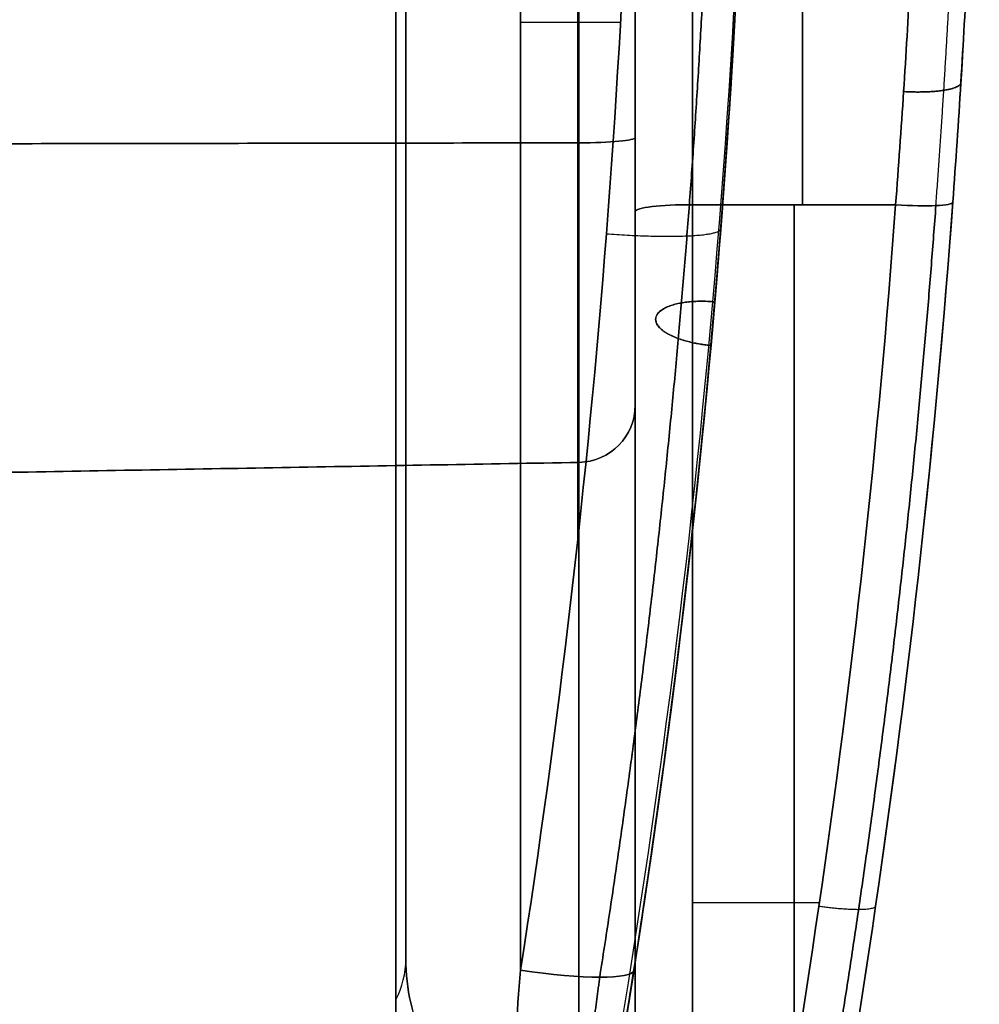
# Model space of a CAD drawing. Header units: millimetres. Extents: x 0 to 284, y -110 to 65.
# Tile 214 of 227: x 276 to 284, y -31 to -22. Entities that reach past the tile are written whole.
import ezdxf

# ---------------------------------------------------------------- set-up
doc = ezdxf.new("R2010")
doc.units = ezdxf.units.MM
doc.layers.add('Layer 01', color=7, linetype='Continuous', true_color=0x000000)

# ---------------------------------------------------------------- blocks, each defined once
blk = doc.blocks.new('Block 01')
at = {"layer": 'Layer 01'}
for p, q in [((278.9126, -35.6524), (278.9126, 35.6524)), ((279, -14, -24.1987), (279, -24.8255, -24.1987)), ((279, -14, 24.1987), (279, -24.8255, 24.1987)), ((281, -15.5228, 27.8579), (281, -27.4015, 27.8579)), ((281, -15.5254, -27.8215), (281, -27.435, -27.8215)), ((280.5087, -26.0635, 34.3), (261, -26.404, 34.3)), ((280.5087, -26.0635, -34.3), (261, -26.404, -34.3)), ((281, -27.2104, 28.0763), (281, -27.2104, 18.6576)), ((281, -27.3946, -18.6325), (281, -27.3946, -27.8655))]:
    blk.add_line(p, q, dxfattribs=at)
at = {"layer": 'Layer 01', "extrusion": (1, 2.4154e-17, 2.15275e-16)}
blk.add_arc((0, 181.3591, 280), 199.3591, 261.203107, 265.993218, dxfattribs=at)
at = {"layer": 'Layer 01', "extrusion": (1, -2.39283e-17, 2.13264e-16)}
blk.add_arc((0, -181.3591, 280), 199.3591, 94.006782, 98.796893, dxfattribs=at)
at = {"layer": 'Layer 01', "extrusion": (1, 2.40867e-17, 2.15908e-16)}
blk.add_arc((0, 181.3591, 279), 200.3591, 261.275587, 265.993218, dxfattribs=at)
at = {"layer": 'Layer 01', "extrusion": (-1, -2.43917e-17, 2.18642e-16)}
blk.add_arc((0, -181.3591, -279), 200.3591, 81.275587, 85.993218, dxfattribs=at)
at = {"layer": 'Layer 01', "extrusion": (-1, 8.82534e-18, 9.62188e-18)}
blk.add_arc((0, 0, -279), 34.6682, 293.81772, 331.23737, dxfattribs=at)
at = {"layer": 'Layer 01', "extrusion": (-1, -4.64193e-18, 5.06089e-18)}
blk.add_arc((0, 0, -279), 34.6682, 28.76263, 66.18228, dxfattribs=at)
at = {"layer": 'Layer 01', "extrusion": (-1, -9.13859e-18, 9.1711e-32)}
blk.add_arc((0, 0, -279), 34.6682, 293.81772, 323.75344, dxfattribs=at)
at = {"layer": 'Layer 01', "extrusion": (1, 0, 0)}
for centre, radius, start, end in [((0, 0, 278.9126), 35.077, 208.76263, 246.18228), ((0, 0, 278.9126), 35.077, 113.81772, 151.23737), ((-32.6, 32.6, 281), 7.0365, 270, 0)]:
    blk.add_arc(centre, radius, start, end, dxfattribs=at)
at = {"layer": 'Layer 01', "extrusion": (-1, 2.852e-19, 3.05424e-19)}
blk.add_arc((25, -28.5163, -281.5), 10, 96.79297, 169.28494, dxfattribs=at)
at = {"layer": 'Layer 01', "extrusion": (-1, -5.34007e-20, 5.71873e-20)}
blk.add_arc((25, 28.5163, -281.5), 10, 190.71506, 263.20703, dxfattribs=at)
at = {"layer": 'Layer 01', "extrusion": (-1, -1.72159e-17, 2.88712e-16)}
blk.add_arc((12, -84.75, -280.5087), 124.3135, 84.794876, 88.380129, dxfattribs=at)
at = {"layer": 'Layer 01', "extrusion": (-1, -2.77686e-13, -4.65684e-12)}
blk.add_arc((12, 84.75, -280.5087), 124.3135, 271.619871, 275.205124, dxfattribs=at)
at = {"layer": 'Layer 01', "extrusion": (-1, 1.72496e-17, 2.89278e-16)}
blk.add_arc((12, 84.75, -281), 123.8135, 271.619871, 275.205124, dxfattribs=at)
at = {"layer": 'Layer 01', "extrusion": (-1, -1.73141e-17, 2.9036e-16)}
blk.add_arc((12, -84.75, -281), 123.8135, 84.794876, 88.380129, dxfattribs=at)
at = {"layer": 'Layer 01', "extrusion": (1, 1.6455e-34, 1.46112e-34)}
blk.add_arc((-25, -28.5163, 281), 9.5, 0, 83.20703, dxfattribs=at)
at = {"layer": 'Layer 01', "extrusion": (1, -1.20879e-18, 1.07334e-18)}
blk.add_arc((-25, 28.5163, 281), 9.5, 276.79297, 0, dxfattribs=at)
at = {"layer": 'Layer 01', "extrusion": (-1, 0, 0)}
for centre, radius, start, end in [((12, -84.75, -281), 123.8135, 84.794876, 88.380129), ((25, -28.5163, -281), 9.5, 96.79297, 180), ((25, -28.5163, -282.4595), 10, 96.79297, 143.90466), ((25, 28.5163, -282.4595), 10, 216.09521, 263.20703), ((23, -36, -281), 2.5635, 275.20512, 0), ((23, 36, -281), 2.5635, 0, 84.79488), ((32.6, -32.6, -281), 7.0365, 90, 180), ((32.6, 32.6, -281), 7.0365, 180, 210), ((32.6, -32.6, -280.5087), 6.5365, 90, 180), ((32.6, 32.6, -280.5087), 6.5365, 180, 270)]:
    blk.add_arc(centre, radius, start, end, dxfattribs=at)
at = {"layer": 'Layer 01', "extrusion": (0, 0, -1)}
for centre, radius, end in [((-198.125, -17.5), 83.875, 191.940959), ((-198.125, -17.5), 85.875, 194.627089), ((-198.125, -17.5, -12.0082), 83.875, 186.974893), ((-198.125, -17.5, 12.0082), 83.875, 186.974893), ((-280.5, -25.5635, -34.3), 0.5, 269)]:
    blk.add_arc(centre, radius, 180, end, dxfattribs=at)
at = {"layer": 'Layer 01', "extrusion": (-1, -9.13859e-18, 0)}
for centre, radius, start, end in [((0, -181.3591, -279), 200.3591, 81.275587, 83.634402), ((0, 181.3591, -281), 201.8591, 276.79297, 278.207614), ((0, -181.3591, -281), 201.8591, 78.86762, 83.20703)]:
    blk.add_arc(centre, radius, start, end, dxfattribs=at)
at = {"layer": 'Layer 01', "extrusion": (0, -0.995876, 0.090722)}
blk.add_arc((280.5, -40.5017, 19.6392), 0.5, 271, 0, dxfattribs=at)
at = {"layer": 'Layer 01', "extrusion": (-1.39544e-15, -0.995876, -0.090722)}
blk.add_arc((280.5, 40.5017, 19.6392), 0.5, 360, 89, dxfattribs=at)
at = {"layer": 'Layer 01', "extrusion": (-1, -3.1493e-34, -2.87545e-34)}
blk.add_arc((23, -36, -281), 2.5635, 275.20512, 0, dxfattribs=at)
at = {"layer": 'Layer 01', "extrusion": (-1, -8.20379e-20, 7.49042e-20)}
blk.add_arc((23, 36, -281), 2.5635, 360, 84.79488, dxfattribs=at)
at = {"layer": 'Layer 01', "extrusion": (1, 9.96765e-18, 9.1009e-18)}
blk.add_arc((-23, -36, 280.5087), 3.0635, 180, 264.79488, dxfattribs=at)
at = {"layer": 'Layer 01', "extrusion": (1, 1.01777e-33, -9.29272e-34)}
blk.add_arc((-23, 36, 280.5087), 3.0635, 95.20512, 180, dxfattribs=at)
at = {"layer": 'Layer 01', "extrusion": (6.2151e-15, 0.99298, -0.118282)}
blk.add_arc((-281.5, -21.7731, -21.4515), 0.5, 0, 90, dxfattribs=at)
at = {"layer": 'Layer 01', "extrusion": (8.25728e-15, 0.99298, 0.118282)}
blk.add_arc((-281.5, 21.7731, -21.4515), 0.5, 270, 0, dxfattribs=at)
at = {"layer": 'Layer 01', "extrusion": (1, 4.35489e-17, 2.89998e-16)}
blk.add_arc((0, 181.3591, 281.5), 201.3591, 259.71243, 263.20703, dxfattribs=at)
at = {"layer": 'Layer 01', "extrusion": (1, -4.39498e-17, 2.92668e-16)}
blk.add_arc((0, -181.3591, 281.5), 201.3591, 96.79297, 100.28757, dxfattribs=at)
at = {"layer": 'Layer 01', "extrusion": (0.072789, 0.990346, -0.117968)}
blk.add_arc((-284.2498, -18.3093, -0.7757), 0.5, 180, 269.50323, dxfattribs=at)
at = {"layer": 'Layer 01', "extrusion": (0.072789, 0.990346, 0.117968)}
blk.add_arc((-284.2498, 18.3093, -0.7757), 0.5, 90.49677, 180, dxfattribs=at)
at = {"layer": 'Layer 01', "extrusion": (-1, 3.63312e-17, 2.28973e-16)}
blk.add_arc((0, 181.3591, -281), 201.8591, 276.79297, 281.238994, dxfattribs=at)
at = {"layer": 'Layer 01', "extrusion": (-1, 3.66863e-17, -2.32609e-16)}
blk.add_arc((0, -181.3591, -281), 201.8591, 78.86762, 83.20703, dxfattribs=at)
at = {"layer": 'Layer 01', "extrusion": (0, -6.10623e-16, -1)}
blk.add_arc((-280.5, -25.5635, 32.6), 0.5, 180, 269, dxfattribs=at)
at = {"layer": 'Layer 01'}
for centre, end in [((280.5, -25.5635, -36), 0), ((280.5, -25.5635, -34.3), 360)]:
    blk.add_arc(centre, 0.5, 271, end, dxfattribs=at)
at = {"layer": 'Layer 01', "extrusion": (-1.08445e-17, 1.06568e-17, -1)}
for centre in [(-280.5, -25.5635, -32.6), (-280.5, -25.5635, -36)]:
    blk.add_arc(centre, 0.5, 180, 269, dxfattribs=at)
at = {"layer": 'Layer 01', "extrusion": (1, 1.78699e-47, 1.78699e-47)}
blk.add_arc((-32.6, -32.6, 281), 7.0365, 360, 90, dxfattribs=at)
at = {"layer": 'Layer 01', "extrusion": (3.52661e-14, -0.481182, 0.876621)}
blk.add_arc((278, -34.6682), 1, 335.87266, 360, dxfattribs=at)
at = {"layer": 'Layer 01', "extrusion": (4.16203e-13, 0.481182, 0.876621)}
blk.add_arc((-278, 34.6682), 1, 155.87266, 180, dxfattribs=at)
at = {"layer": 'Layer 01', "extrusion": (0.153099, 0.976586, 0.151129)}
blk.add_arc((-281.3197, 12.4736, 15.459), 1, 91.35722, 180, dxfattribs=at)
at = {"layer": 'Layer 01', "extrusion": (0.153099, 0.976586, -0.151129)}
blk.add_arc((-281.3197, -12.4736, 15.459), 1, 180, 268.64278, dxfattribs=at)
at = {"layer": 'Layer 01'}
for points, weights, degree in [([(280.5, -13.9301, -17.5127), (280.5, -20.3494, -17.0631), (280.5, -26.7263, -16.2004)], [0.999998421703, 0.99932413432, 0.999690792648], 2), ([(280.5, -26.7263, 16.2004), (280.5, -20.3494, 17.0631), (280.5, -13.9301, 17.5127)], [0.999690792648, 0.99932413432, 0.999998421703], 2), ([(281.7071, -17.5624, 16.9309), (281.7055, -21.9313, 16.5456), (281.3654, -26.2554, 16.0204), (280.6904, -30.5506, 15.3573)], [0.853553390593, 0.85436634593, 0.855772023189, 0.857715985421], 3), ([(280.6904, -30.5506, -15.3573), (281.3654, -26.2554, -16.0204), (281.7055, -21.9313, -16.5456), (281.7071, -17.5624, -16.9309)], [0.857715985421, 0.855772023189, 0.85436634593, 0.853553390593], 3), ([(283.6214, -23.8255, -18.4395), (283.6723, -23.1467, -18.5193), (283.7135, -22.4856, -18.6658), (283.7462, -21.8436, -18.8761)], [0.855082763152, 0.855771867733, 0.85615219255, 0.856273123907], 3), ([(283.6214, -23.8255, 18.4395), (283.6723, -23.1467, 18.5193), (283.7135, -22.4856, 18.6658), (283.7462, -21.8436, 18.8761)], [0.855082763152, 0.855771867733, 0.85615219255, 0.856273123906], 3), ([(283.3401, -22.8313, -18.7541), (283.8326, -22.8601, -18.7478), (283.8392, -22.7534, -18.266)], [1, 0.711779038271, 1.00000595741], 2), ([(283.8392, -22.7534, 18.266), (283.8326, -22.8601, 18.7478), (283.3401, -22.8313, 18.7541)], [1.00000587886, 0.711779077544, 1], 2), ([(283.6214, -23.8255, -18.4395), (283.3182, -27.9408, -17.9501), (282.7233, -31.9971, -17.3396), (281.8388, -36.0078, -16.6123)], [0.855082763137, 0.856345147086, 0.858099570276, 0.860282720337], 3), ([(281.8388, -36.0078, 16.6123), (282.7233, -31.9971, 17.3396), (283.3182, -27.9408, 17.9501), (283.6214, -23.8255, 18.4395)], [0.860282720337, 0.858099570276, 0.856345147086, 0.855082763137], 3), ([(282.3852, -31.3313, 17.5475), (282.3852, -27.584, 18.1378), (282.3852, -23.8172, 18.5865)], [0.99977555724, 0.999707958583, 0.99999516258], 2), ([(282.3852, -23.8172, -18.5865), (282.3852, -27.584, -18.1378), (282.3852, -31.3313, -17.5475)], [0.99999516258, 0.999707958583, 0.99977555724], 2), ([(280.749, -24.0703, 16.5416), (281.737, -24.1465, 16.5324), (281.746, -24.0274, 15.5489)], [0.9999945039, 0.710424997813, 0.999997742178], 2), ([(280.749, -24.0703, -16.5416), (281.737, -24.1465, -16.5324), (281.746, -24.0274, -15.5489)], [0.999994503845, 0.710424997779, 0.9999977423], 2), ([(281.6764, -24.6626, -10.7568), (280.7266, -24.5912, -10.7272), (280.6805, -24.958, -9.832), (281.66, -25.044, -9.8326)], [1, 0.344119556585, 0.333507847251, 0.968164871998], 3), ([(281.6934, -24.664, -10.757), (281.6877, -24.6635, -10.757), (281.6821, -24.663, -10.757), (281.6764, -24.6626, -10.7568)], [0.966952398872, 0.977779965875, 0.988795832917, 1], 3), ([(283.0957, -29.9317, -17.2682), (283.0854, -30.0031, -17.7523), (282.601, -29.9336, -17.7627)], [1, 0.714678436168, 0.999992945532], 2), ([(283.0957, -29.9317, 17.2682), (283.0854, -30.0031, 17.7523), (282.601, -29.9336, 17.7627)], [1, 0.714678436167, 0.999992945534], 2), ([(280.5373, -31.6743, -15.1563), (280.5911, -31.2978, -15.2224), (280.642, -30.9233, -15.2896), (280.6904, -30.5506, -15.3573)], [0.873672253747, 0.86826724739, 0.862943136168, 0.857715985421], 3), ([(280.6904, -30.5506, 15.3573), (280.642, -30.9233, 15.2896), (280.5911, -31.2978, 15.2224), (280.5373, -31.6743, 15.1563)], [0.857715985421, 0.862943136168, 0.86826724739, 0.873672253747], 3)]:
    blk.add_rational_spline(points, weights, degree=degree, dxfattribs=at)
for points, knots in [([(280.7106, -31.9591, 13.7791), (281.1387, -29.5456, 12.7794), (281.4611, -27.1089, 11.7701), (281.8917, -22.2163, 9.7435), (282, -19.7605, 8.7263), (282, -17.3087, 7.7107)], [0, 0, 0, 0, 8.047083, 8.047083, 16.094164, 16.094164, 16.094164, 16.094164]), ([(280.7106, -31.9591, -13.7791), (281.1387, -29.5456, -12.7794), (281.4611, -27.1089, -11.7701), (281.8917, -22.2167, -9.7437), (282, -19.7613, -8.7266), (282, -17.3099, -7.7112)], [0, 0, 0, 0, 8.047083, 8.047083, 16.092858, 16.092858, 16.092858, 16.092858]), ([(279, -30.3909, -16.6817), (279, -30.5213, -16.565), (279.0135, -30.6499, -16.4472), (279.072, -30.9004, -16.2122), (279.1172, -31.023, -16.0942), (279.2501, -31.2523, -15.8678), (279.3376, -31.36, -15.7583), (279.5185, -31.4925, -15.619), (279.5852, -31.5303, -15.5784), (279.7366, -31.5885, -15.5139), (279.8205, -31.6081, -15.4908), (279.9082, -31.6139, -15.4817)], [0, 0, 0, 0, 0.525665, 0.525665, 1.05133, 1.05133, 1.576995, 1.576995, 1.839827, 1.839827, 2.10266, 2.10266, 2.10266, 2.10266]), ([(279.9082, -31.6139, 15.4817), (279.734, -31.6023, 15.4998), (279.5757, -31.5349, 15.5746), (279.3374, -31.3594, 15.7589), (279.2492, -31.251, 15.8691), (279.1168, -31.0221, 16.095), (279.0717, -30.8993, 16.2132), (279.0134, -30.6491, 16.4479), (279, -30.5212, 16.565), (279, -30.3909, 16.6817)], [0, 0, 0, 0, 0.527688, 0.527688, 1.055376, 1.055376, 1.583064, 1.583064, 2.110752, 2.110752, 2.110752, 2.110752]), ([(278.9126, -30.7492, 16.8784), (278.9126, -30.8374, 16.7176), (278.9126, -30.9639, 16.5888), (278.9126, -31.2351, 16.347), (278.9126, -31.3786, 16.2336), (278.9126, -31.654, 15.9957), (278.9126, -31.7866, 15.872), (278.9126, -32.0249, 15.5993), (278.9126, -32.1311, 15.4508), (278.9126, -32.2125, 15.279)], [0, 0, 0, 0, 0.547551, 0.547551, 1.095102, 1.095102, 1.642654, 1.642654, 2.190205, 2.190205, 2.190205, 2.190205]), ([(278.9126, -32.2125, -15.279), (278.9126, -32.055, -15.6111), (278.9126, -31.7949, -15.8737), (278.9126, -31.3814, -16.2313), (278.9126, -31.238, -16.3447), (278.9126, -30.9665, -16.5863), (278.9126, -30.839, -16.7147), (278.9126, -30.7492, -16.8784)], [0, 0, 0, 0, 1.09886, 1.09886, 1.64829, 1.64829, 2.19772, 2.19772, 2.19772, 2.19772])]:
    blk.add_open_spline(points, degree=3, knots=knots, dxfattribs=at)
for points, degree in [([(282, -17.5, -7.7899), (282, -22.3386, -9.7942), (281.581, -27.1758, -11.7974), (280.7454, -31.9528, -13.7753)], 3), ([(280.7454, -31.9528, 13.7753), (281.581, -27.1758, 11.7974), (282, -22.3386, 9.7942), (282, -17.5, 7.7899)], 3), ([(280.9879, -30.4904, 14.6666), (281.6601, -26.2026, 15.3223), (282, -21.8729, 15.8438), (282, -17.5, 16.2265)], 3), ([(282, -17.5, -16.2265), (282, -21.8729, -15.8438), (281.6601, -26.2026, -15.3223), (280.9879, -30.4904, -14.6666)], 3), ([(281, -17.5882, 17.2226), (281, -21.9309, 16.838), (280.6642, -26.2306, 16.3138), (280, -30.4884, 15.6549)], 3), ([(280, -30.4884, -15.6549), (280.6642, -26.2306, -16.3138), (281, -21.9309, -16.838), (281, -17.5882, -17.2226)], 3), ([(281.9998, -17.6913, 6.7868), (281.9886, -22.596, 8.8184), (281.5469, -27.4981, 10.8493), (280.6774, -32.3363, 12.8542)], 3), ([(280.6774, -32.3363, -12.8542), (281.5469, -27.4981, -10.8493), (281.9886, -22.596, -8.8184), (282, -17.6913, -6.7868)], 3), ([(283.8952, -21.7412, -18.5429), (283.8623, -22.4066, -18.3251), (283.8207, -23.0908, -18.1733), (283.769, -23.7947, -18.09)], 3), ([(283.769, -23.7947, 18.09), (283.8207, -23.0909, 18.1733), (283.8623, -22.4066, 18.3251), (283.8952, -21.7412, 18.5429)], 3), ([(283.2703, -23.8172, -18.5865), (283.3217, -23.1513, -18.6658), (283.3631, -22.5034, -18.8102), (283.3958, -21.8729, -19.0178)], 3), ([(283.3958, -21.8729, 19.0178), (283.3631, -22.5034, 18.8102), (283.3217, -23.1513, 18.6658), (283.2703, -23.8172, 18.5865)], 3), ([(280.8716, -22.2287, -16.7569), (280.4358, -22.2287, -16.7569), (280, -22.2287, -16.7569)], 2), ([(280.8716, -22.2287, 16.7569), (280.4358, -22.2287, 16.7569), (280, -22.2287, 16.7569)], 2), ([(260.5087, -23.3096, 39.3985), (270.5087, -23.2938, 39.2247), (280.5087, -23.2779, 39.0508)], 2), ([(280.5087, -23.2779, -39.0508), (270.5087, -23.2938, -39.2247), (260.5087, -23.3096, -39.3985)], 2), ([(281.5, -35.9605, -16.7629), (282.3767, -31.9719, -17.4869), (282.9692, -27.9249, -18.0972), (283.2703, -23.8172, -18.5865)], 3), ([(283.2703, -23.8172, 18.5865), (282.9692, -27.9249, 18.0972), (282.3767, -31.9719, 17.4869), (281.5, -35.9605, 16.7629)], 3), ([(283.2703, -23.8172, 18.5865), (282.3852, -23.8172, 18.5865), (281.5, -23.8172, 18.5865)], 2), ([(281.5, -23.8172, -18.5865), (282.3852, -23.8172, -18.5865), (283.2703, -23.8172, -18.5865)], 2), ([(283.769, -23.7947, -18.09), (283.4661, -27.9162, -17.6019), (282.8701, -31.9768, -16.9931), (281.9883, -35.9788, -16.271)], 3), ([(281.9883, -35.9788, 16.271), (282.8701, -31.9768, 16.9931), (283.4661, -27.9162, 17.6019), (283.769, -23.7947, 18.09)], 3), ([(281, -25.5635, -36), (281, -25.5635, -34.3), (281, -25.5635, -32.6)], 2), ([(281, -25.5635, 32.6), (281, -25.5635, 34.3), (281, -25.5635, 36)], 2), ([(261, -26.404, 36), (270.7544, -26.2337, 36), (280.5087, -26.0635, 36)], 2), ([(261, -26.404, 32.6), (270.7544, -26.2337, 32.6), (280.5087, -26.0635, 32.6)], 2), ([(280.5087, -26.0635, -32.6), (270.7544, -26.2337, -32.6), (261, -26.404, -32.6)], 2), ([(261, -26.404, -36), (270.7544, -26.2337, -36), (280.5087, -26.0635, -36)], 2), ([(280.5087, -26.0635, -32.6), (280.5087, -26.0635, -34.3), (280.5087, -26.0635, -36)], 2), ([(280.5087, -26.0635, 36), (280.5087, -26.0635, 34.3), (280.5087, -26.0635, 32.6)], 2), ([(282.6055, -29.9027, 17.7673), (282.0527, -29.9027, 17.7673), (281.5, -29.9027, 17.7673)], 2), ([(282.6055, -29.9027, -17.7673), (282.0527, -29.9027, -17.7673), (281.5, -29.9027, -17.7673)], 2), ([(279.9082, -31.6139, -15.4817), (279.9402, -31.2388, -15.5389), (279.9707, -30.8636, -15.5968), (280, -30.4884, -15.6549)], 3), ([(280, -30.4884, 15.6549), (279.9707, -30.8636, 15.5968), (279.9402, -31.2388, 15.5389), (279.9082, -31.6139, 15.4817)], 3), ([(280.9879, -30.4904, -14.6666), (280.9286, -30.8686, -14.6088), (280.8667, -31.2465, -14.5525), (280.8022, -31.6244, -14.4985)], 3), ([(280.8022, -31.6244, 14.4985), (280.8667, -31.2465, 14.5525), (280.9286, -30.8686, 14.6088), (280.9879, -30.4904, 14.6666)], 3)]:
    blk.add_open_spline(points, degree=degree, dxfattribs=at)
blk.add_rational_spline([(281.66, -25.044, 9.8326), (280.6805, -24.958, 9.8321), (280.7266, -24.5913, 10.7272), (281.6764, -24.6626, 10.7568), (281.6821, -24.663, 10.757), (281.6877, -24.6635, 10.757), (281.6934, -24.664, 10.757)], [0.968116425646, 0.333508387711, 0.344136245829, 1, 0.988795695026, 0.977779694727, 0.966951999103], degree=3, knots=[0.048625, 0.048625, 0.048625, 0.048625, 3.000746, 3.000746, 3.000746, 3.051178, 3.051178, 3.051178, 3.051178], dxfattribs=at)

msp = doc.modelspace()

# ---------------------------------------------------------------- block references
at = {"layer": 'Layer 01'}
msp.add_blockref('Block 01', (0, 0), dxfattribs=at)

doc.saveas('drawing.dxf')
